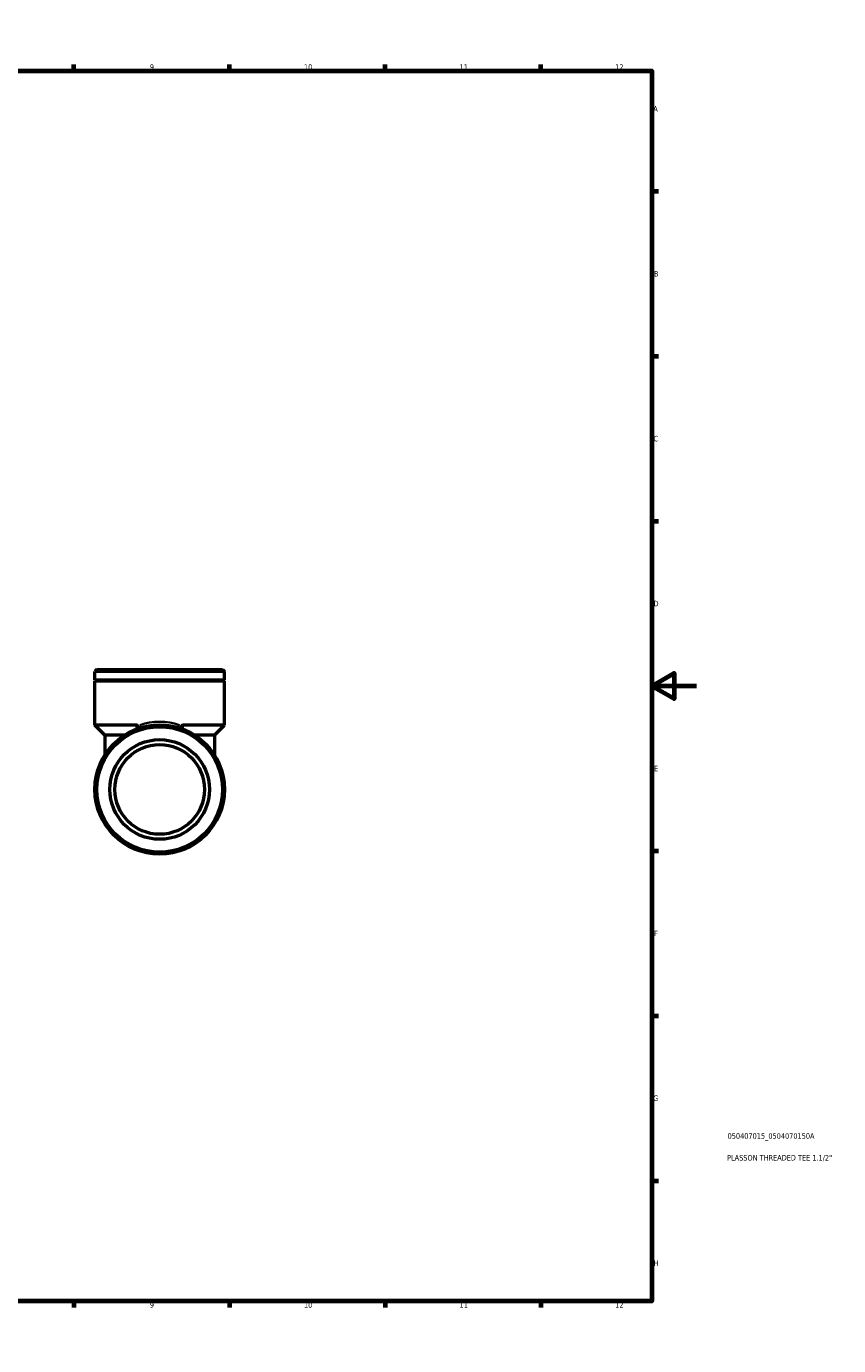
# Model space of a CAD drawing. Header units: millimetres. Extents: x 0 to 905, y 0 to 734.
# Tile 5 of 5: x 539 to 905, y 0 to 594. Entities that reach past the tile are written whole.
import ezdxf

# ---------------------------------------------------------------- set-up
doc = ezdxf.new("R2010")
doc.units = ezdxf.units.MM
for name, color, linetype, lineweight in [('Border (ISO)', 7, 'Continuous', 70), ('Title (ISO)', 7, 'Continuous', 50), ('Visible (ISO)', 7, 'Continuous', 50), ('Visible Narrow (ISO)', 7, 'Continuous', 35)]:
    doc.layers.add(name, color=color, linetype=linetype, lineweight=lineweight)
doc.styles.add('Note Text (ISO)', font='tahoma.ttf')

# ---------------------------------------------------------------- blocks, each defined once
blk = doc.blocks.new('Borders Default Border')
at = {"layer": 'Border (ISO)'}
for p, q in [((70.08, 574), (70.08, 576.9)), ((140.17, 574), (140.17, 576.9)), ((210.25, 574), (210.25, 576.9)), ((280.33, 574), (280.33, 576.9)), ((350.42, 574), (350.42, 576.9)), ((490.58, 574), (490.58, 576.9)), ((560.67, 574), (560.67, 576.9)), ((630.75, 574), (630.75, 576.9)), ((700.83, 574), (700.83, 576.9)), ((770.92, 574), (770.92, 576.9)), ((20, 519.75), (17.1, 519.75)), ((821, 519.75), (823.9, 519.75)), ((20, 445.5), (17.1, 445.5)), ((821, 445.5), (823.9, 445.5)), ((20, 371.25), (17.1, 371.25)), ((821, 371.25), (823.9, 371.25)), ((20, 222.75), (17.1, 222.75)), ((821, 222.75), (823.9, 222.75)), ((20, 148.5), (17.1, 148.5)), ((821, 148.5), (823.9, 148.5)), ((20, 74.25), (17.1, 74.25)), ((821, 74.25), (823.9, 74.25)), ((70.08, 20), (70.08, 17.1)), ((140.17, 20), (140.17, 17.1)), ((210.25, 20), (210.25, 17.1)), ((280.33, 20), (280.33, 17.1)), ((350.42, 20), (350.42, 17.1)), ((490.58, 20), (490.58, 17.1)), ((560.67, 20), (560.67, 17.1)), ((630.75, 20), (630.75, 17.1)), ((700.83, 20), (700.83, 17.1)), ((770.92, 20), (770.92, 17.1))]:
    blk.add_line(p, q, dxfattribs=at)
at = {"layer": 'Border (ISO)', "flags": 128}
for points in [[(420.5, 594), (420.5, 574), (414.73, 584), (426.27, 584), (420.5, 574)], [(20, 20), (20, 574), (821, 574), (821, 20), (20, 20)], [(0, 297), (20, 297), (10, 302.77), (10, 291.23), (20, 297)], [(841, 297), (821, 297), (831, 302.77), (831, 291.23), (821, 297)], [(420.5, 0), (420.5, 20), (414.73, 10), (426.27, 10), (420.5, 20)]]:
    blk.add_lwpolyline(points, dxfattribs=at)
at = {"layer": 'Border (ISO)', "color": 232, "true_color": 0xca0064, "char_height": 2.5, "attachment_point": 7, "style": 'Note Text (ISO)'}
for s, insert in [('1', (34.48, 574.4)), ('2', (104.37, 574.4)), ('3', (174.43, 574.35)), ('4', (244.42, 574.4)), ('5', (314.64, 574.35)), ('6', (384.66, 574.35)), ('7', (454.77, 574.4)), ('8', (524.81, 574.34)), ('9', (594.88, 574.35)), ('10', (664.29, 574.35)), ('11', (734.37, 574.4)), ('12', (804.46, 574.4)), ('A', (17.29, 555.62)), ('A', (821.59, 555.62)), ('B', (17.59, 481.37)), ('B', (821.89, 481.37)), ('C', (17.43, 407.08)), ('C', (821.73, 407.08)), ('D', (17.43, 332.88)), ('D', (821.73, 332.88)), ('E', (17.64, 258.63)), ('E', (821.94, 258.63)), ('F', (17.7, 184.38)), ('F', (822, 184.38)), ('G', (17.31, 110.08)), ('G', (821.61, 110.08)), ('H', (17.44, 35.88)), ('H', (821.74, 35.88)), ('1', (34.48, 17.1)), ('2', (104.37, 17.1)), ('3', (174.43, 17.05)), ('4', (244.42, 17.1)), ('5', (314.64, 17.05)), ('6', (384.66, 17.05)), ('7', (454.77, 17.1)), ('8', (524.81, 17.04)), ('9', (594.88, 17.05)), ('10', (664.29, 17.05)), ('11', (734.37, 17.1)), ('12', (804.46, 17.1))]:
    blk.add_mtext(s, dxfattribs=dict(at, insert=insert))
blk = doc.blocks.new('Title Blocks ISO')
at = {"layer": 'Title (ISO)', "color": 232, "true_color": 0xca0064, "style": 'Note Text (ISO)'}
for tag, p in [('PART_NUMBER_001', (34.08, 73.14)), ('DESCRIPTION_001', (33.84, 63.34))]:
    blk.add_attdef(tag, p, '', height=2.5, dxfattribs=at)

msp = doc.modelspace()

# ---------------------------------------------------------------- linework, layer by layer
at = {"layer": 'Visible (ISO)'}
for p, q in [((571.038, 304.415), (570.141, 303.518)), ((628.439, 303.518), (570.141, 303.518)), ((570.141, 299.624), (570.141, 303.518)), ((571.038, 304.415), (627.542, 304.415)), ((627.542, 304.415), (628.439, 303.518)), ((628.439, 299.624), (628.439, 303.518)), ((628.439, 299.624), (570.141, 299.624)), ((570.641, 299.374), (570.141, 299.624)), ((570.641, 299.374), (570.141, 299.124)), ((628.439, 299.124), (570.141, 299.124)), ((570.141, 279.415), (570.141, 299.124)), ((627.939, 299.374), (570.641, 299.374)), ((627.939, 299.374), (628.439, 299.624)), ((627.939, 299.374), (628.439, 299.124)), ((628.439, 279.415), (628.439, 299.124)), ((588.712, 279.415), (570.141, 279.415)), ((574.625, 274.931), (570.141, 279.415)), ((628.439, 279.415), (609.868, 279.415)), ((623.955, 274.931), (628.439, 279.415)), ((583.521, 274.931), (574.625, 274.931)), ((574.625, 274.931), (574.625, 265.95)), ((623.955, 274.931), (615.059, 274.931)), ((623.955, 274.931), (623.955, 265.95))]:
    msp.add_line(p, q, dxfattribs=at)
for radius in [29.149, 28.252, 22.422, 20.18]:
    msp.add_circle((599.29, 250.415), radius, dxfattribs=at)
for points, knots in [([(589.381, 279.094), (589.333, 279.146), (589.282, 279.194), (589.149, 279.294), (589.067, 279.339), (588.892, 279.4), (588.803, 279.415), (588.712, 279.415)], [0.373276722, 0.373276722, 0.373276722, 0.373276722, 0.399779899, 0.399779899, 0.435741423, 0.435741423, 0.470976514, 0.470976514, 0.470976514, 0.470976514]), ([(609.868, 279.415), (609.754, 279.415), (609.643, 279.391), (609.427, 279.296), (609.327, 279.224), (609.225, 279.122), (609.212, 279.108), (609.199, 279.094)], [0, 0, 0, 0, 0.036610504, 0.036610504, 0.075096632, 0.075096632, 0.081016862, 0.081016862, 0.081016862, 0.081016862]), ([(589.381, 277.829), (589.451, 277.854), (589.514, 277.888), (589.619, 277.971), (589.661, 278.021), (589.735, 278.157), (589.755, 278.25), (589.745, 278.462), (589.712, 278.578), (589.591, 278.832), (589.496, 278.967), (589.381, 279.094)], [-0.20459289, -0.20459289, -0.20459289, -0.20459289, -0.17240728, -0.17240728, -0.14133346, -0.14133346, -0.09805236, -0.09805236, -0.05275248, -0.05275248, 0, 0, 0, 0]), ([(609.199, 277.829), (609.084, 277.87), (608.989, 277.934), (608.868, 278.098), (608.835, 278.189), (608.825, 278.393), (608.845, 278.501), (608.919, 278.693), (608.962, 278.774), (609.066, 278.936), (609.129, 279.017), (609.199, 279.094)], [0, 0, 0, 0, 0.05275248, 0.05275248, 0.09805236, 0.09805236, 0.14133346, 0.14133346, 0.17240728, 0.17240728, 0.20459289, 0.20459289, 0.20459289, 0.20459289])]:
    msp.add_open_spline(points, degree=3, knots=knots, dxfattribs=at)
at = {"layer": 'Visible Narrow (ISO)'}
msp.add_ellipse((599.29, 250.415), major_axis=(0, 30.495), ratio=0.9558824, start_param=5.971018, end_param=6.5953526, dxfattribs=at)
for points in [[(588.729, 279.33), (588.828, 278.817), (588.929, 278.304), (589.031, 277.791)], [(609.549, 277.791), (609.651, 278.304), (609.752, 278.817), (609.851, 279.33)]]:
    msp.add_open_spline(points, degree=3, dxfattribs=at)

# ---------------------------------------------------------------- block references
msp.add_blockref('Borders Default Border', (0, 0))
msp.add_blockref('Title Blocks ISO', (821, 20)).add_auto_attribs({'PART_NUMBER_001': '050407015_0504070150A', 'DESCRIPTION_001': 'PLASSON THREADED TEE 1.1/2"'})

doc.saveas('drawing.dxf')
